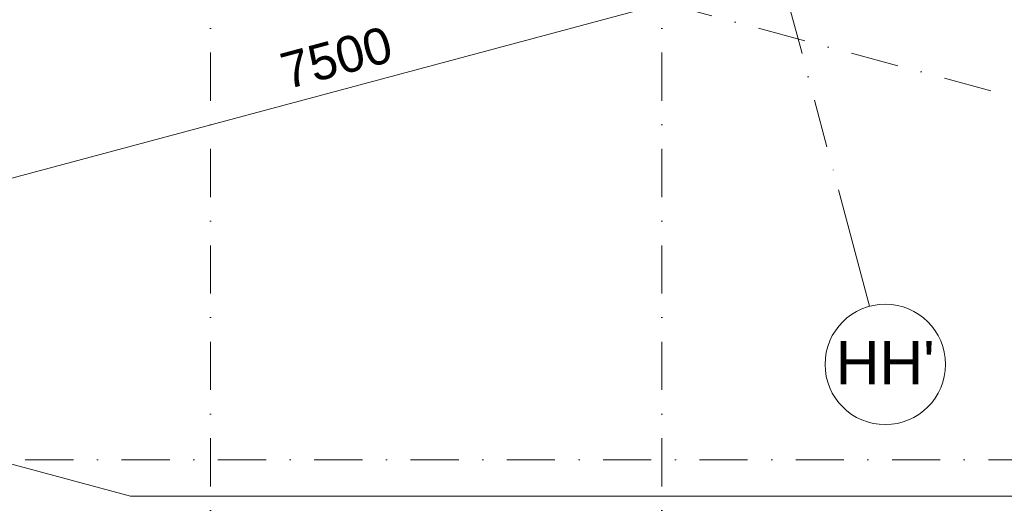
# Model space of a CAD drawing. Header units: millimetres. Extents: x -2530 to 151695, y -8763 to 71774.
# Tile 188 of 256: x 108165 to 116345, y 3369 to 7441. Entities that reach past the tile are written whole.
import ezdxf

# ---------------------------------------------------------------- set-up
doc = ezdxf.new("R2010")
doc.units = ezdxf.units.MM
doc.linetypes.add('RR_Level', pattern=[800, 400, -200, 0, -200])
for name, color, linetype, lineweight in [('A-____-____-DIMS', 211, 'Continuous', 9), ('A-____-____-DIMS-200', 211, 'Continuous', 9), ('A-DETL-____-OTLN', 90, 'Continuous', 13), ('S-GRID-____-IDEN', 1, 'Continuous', 13), ('S-GRID-____-OTLN', 1, 'Continuous', 9)]:
    doc.layers.add(name, color=color, linetype=linetype, lineweight=lineweight)
doc.styles.add('Arial', font='arial.ttf', dxfattribs={"height": 360})
doc.styles.add('Arial_2', font='arial.ttf', dxfattribs={"height": 300})
doc.dimstyles.new('1_5mm_interne_maten_en_details', dxfattribs={"dimscale": 304.8, "dimtxt": 1.004192, "dimasz": 1.83727, "dimexe": 0.984252, "dimexo": 0.0625, "dimgap": 0.098425, "dimtad": 1, "dimdec": 0, "dimlfac": 304.8, "dimzin": 0, "dimdsep": 46, "dimtxsty": 'Arial_2', "dimblk1": 'DOTSMALL', "dimblk2": 'DOTSMALL', "dimsah": 1, "dimcen": 0.09, "dimdle": 1.181102, "dimazin": 0, "dimtfac": 1, "dimtdec": 4, "dimtix": 1, "dimtmove": 0, "dimatfit": 3, "dimfxl": 0.003229, "dimfxlon": 1, "dimtvp": 1, "dimtfill": 1, "dimtolj": 1, "dimtzin": 0, "dimlwd": 13, "dimlwe": 13, "dimarcsym": 2})

# ---------------------------------------------------------------- blocks, each defined once
blk = doc.blocks.new('Grid - r_2_5mm-300571-plot_V2 Copy 1')
at = {"layer": 'S-GRID-____-IDEN'}
blk.add_circle((0, 0), 2.5, dxfattribs=at)
blk = doc.blocks.new('DIMBLOCK32-plot_V2 Copy 1')
at = {"layer": 'A-____-____-DIMS-200', "lineweight": 25}
h = blk.add_hatch(color=256, dxfattribs=at)
edge = h.paths.add_edge_path()
edge.add_arc((114483.3, 7835.9), 70, 0, 360)
h = blk.add_hatch(color=256, dxfattribs=at)
edge = h.paths.add_edge_path()
edge.add_arc((107238.9, 5894.7), 70, 0, 360)
at = {"layer": 'A-____-____-DIMS-200', "lineweight": 13}
for p, q in [((114561, 7546.1), (114405.7, 8125.7)), ((114483.3, 7835.9), (106891.2, 5801.6)), ((114483.3, 7835.9), (114561, 7546.1)), ((107316.5, 5605), (107161.3, 6184.5)), ((107238.9, 5894.7), (107316.5, 5605))]:
    blk.add_line(p, q, dxfattribs=at)
at = {"layer": 'A-____-____-DIMS-200', "lineweight": 25}
for centre in [(114483.3, 7835.9), (107238.9, 5894.7)]:
    blk.add_circle(centre, 70, dxfattribs=at)
at = {"layer": 'A-____-____-DIMS-200', "color": 0, "lineweight": 13, "insert": (110306.8, 7151.1), "char_height": 300, "width": 1107.531, "attachment_point": 1, "rotation": 15, "line_spacing_factor": 0.941778, "style": 'Arial_2', "bg_fill": 3, "box_fill_scale": 1.25, "bg_fill_color": 256, "bg_fill_true_color": 13158600, "bg_fill_transparency": 0}
blk.add_mtext('7500', dxfattribs=at)
blk = doc.blocks.new('_DotSmall')
at = {"color": 0, "linetype": 'ByBlock', "const_width": 0.5}
blk.add_lwpolyline([(-0.0625, 0, 1), (0.0625, 0, 1)], format="xyb", close=True, dxfattribs=at)

msp = doc.modelspace()

# ---------------------------------------------------------------- linework, layer by layer
at = {"layer": 'A-DETL-____-OTLN', "lineweight": 9}
for p, q in [((77364.1224, 11986.7966), (109086.5543, 3486.7966)), ((109086.5543, 3486.7966), (143800, 3486.7966))]:
    msp.add_line(p, q, dxfattribs=at)
at = {"layer": 'S-GRID-____-OTLN', "linetype": 'RR_Level'}
for p, q in [((109750, 48773.1142), (109750, -857.0614)), ((113500, 48773.1142), (113500, -857.0614)), ((146374.834, -1224.6594), (790.4734, 37784.5525)), ((111661.9729, 18365.3691), (114967.5342, 6028.8462)), ((97810.2485, 3786.7966), (143998.0499, 3786.7966))]:
    msp.add_line(p, q, dxfattribs=at)
at = {"layer": 'S-GRID-____-OTLN'}
msp.add_line((114967.5342, 6028.8462), (115226.3533, 5062.9204), dxfattribs=at)

# ---------------------------------------------------------------- block references
at = {"layer": 'S-GRID-____-IDEN', "xscale": 199.9999999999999, "yscale": 199.9999999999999, "zscale": 199.9999999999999, "rotation": 194.9999999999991}
msp.add_blockref('Grid - r_2_5mm-300571-plot_V2 Copy 1', (115355.7628, 4579.9575), dxfattribs=at)

# ---------------------------------------------------------------- texts
at = {"layer": 'S-GRID-____-IDEN', "lineweight": 9, "insert": (114944.6633, 4773.2122), "char_height": 360, "width": 978.05875, "attachment_point": 1, "style": 'Arial'}
msp.add_mtext("HH'", dxfattribs=at)

# ---------------------------------------------------------------- next in the draw order: dimensions: what is measured, and where the dimension line sits
at = {"layer": 'A-____-____-DIMS', "lineweight": 13}
dim = msp.add_linear_dim(base=(107238.8959, 5894.7423), p1=(114560.9853, 7546.1074), p2=(107316.5416, 5604.9645), angle=15, dimstyle='1_5mm_interne_maten_en_details', override={"dimpost": '<>', "dimfxl": 7500}, dxfattribs=at)
dim.commit()
dim.dimension.update_dxf_attribs({"geometry": 'DIMBLOCK32-plot_V2 Copy 1', "text_midpoint": (110813.7094, 7042.2442)})

doc.saveas('drawing.dxf')
